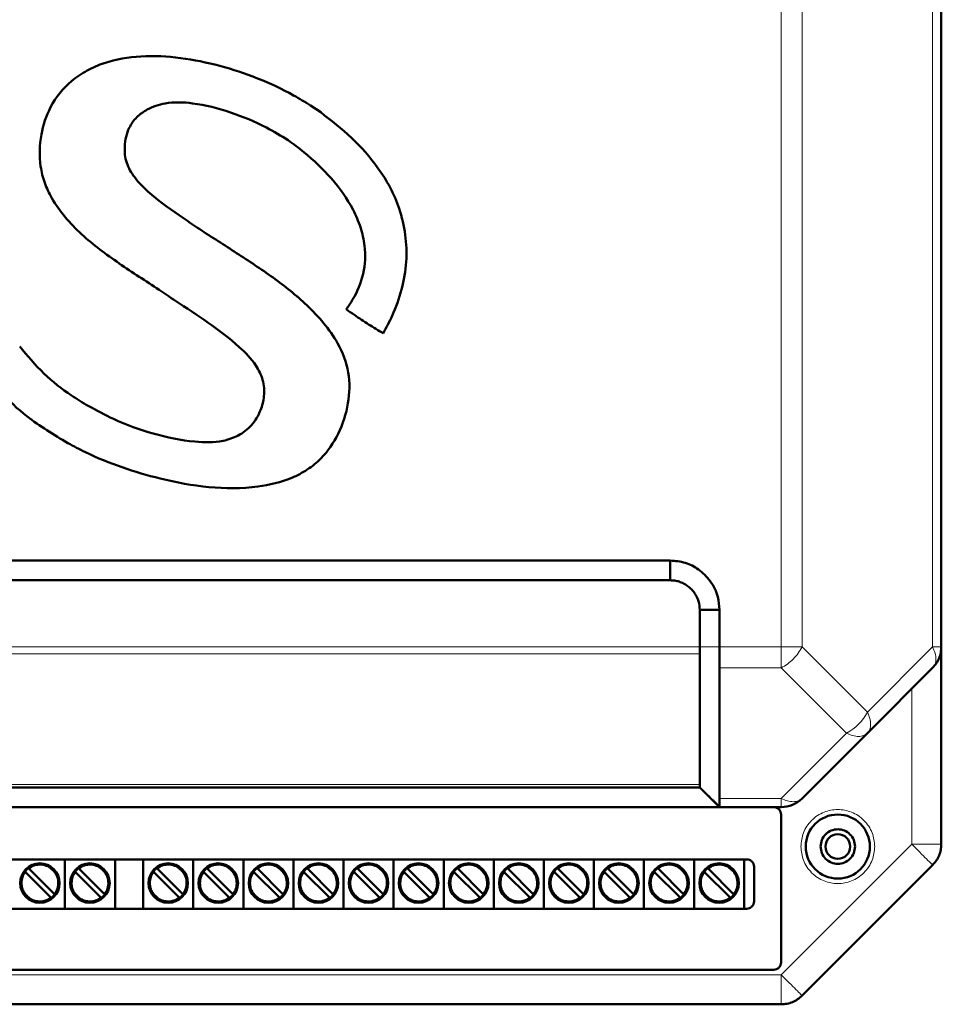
# Model space of a CAD drawing. Header units: millimetres. Extents: x 0 to 594, y 0 to 420.
# Tile 4 of 11: x 128 to 165, y 208 to 248. Entities that reach past the tile are written whole.
import ezdxf

# ---------------------------------------------------------------- set-up
doc = ezdxf.new("R2010")
doc.units = ezdxf.units.MM

msp = doc.modelspace()

# ---------------------------------------------------------------- linework, layer by layer
at = {"color": 9, "linetype": 'Continuous', "lineweight": 18}
for p, q in [((158.887, 222.729), (158.887, 304.734)), ((159.735, 222.729), (159.735, 304.734)), ((165.032, 222.729), (165.032, 304.734)), ((113.184, 222.729), (155.584, 222.729)), ((155.584, 222.729), (156.384, 222.729)), ((156.384, 222.729), (158.887, 222.729)), ((158.887, 221.88), (158.887, 222.729)), ((159.735, 222.729), (162.384, 220.08)), ((162.384, 220.08), (165.032, 222.729)), ((165.032, 222.729), (165.384, 222.729)), ((113.184, 222.446), (155.584, 222.446)), ((156.385, 221.88), (158.887, 221.88)), ((161.535, 219.231), (158.887, 221.88)), ((164.184, 214.729), (164.184, 221.031)), ((158.887, 216.583), (161.535, 219.231)), ((113.184, 217.149), (155.583, 217.149)), ((156.384, 216.583), (158.887, 216.583)), ((158.887, 209.431), (164.184, 214.729)), ((164.184, 214.729), (165.384, 214.729)), ((109.881, 209.431), (158.887, 209.431)), ((158.887, 208.231), (158.887, 209.431))]:
    msp.add_line(p, q, dxfattribs=at)
at = {"color": 7, "linetype": 'Continuous', "lineweight": 50}
for p, q in [((165.384, 222.729), (165.384, 304.734)), ((140.202, 244.416), (139.79, 244.691)), ((114.384, 226.231), (154.384, 226.231)), ((154.384, 226.231), (154.384, 225.431)), ((114.384, 225.431), (154.384, 225.431)), ((155.584, 224.231), (155.584, 222.729)), ((156.384, 224.231), (155.584, 224.231)), ((156.384, 224.231), (156.384, 222.729)), ((165.384, 222.729), (165.384, 214.729)), ((155.584, 222.446), (155.583, 217.149)), ((162.384, 219.231), (165.032, 221.88)), ((159.735, 216.583), (162.384, 219.231)), ((155.583, 217.031), (113.184, 217.031)), ((155.583, 217.032), (155.656, 216.959)), ((155.583, 217.031), (155.583, 217.031)), ((155.781, 216.834), (156.393, 216.222)), ((155.957, 216.658), (156.384, 216.232)), ((112.383, 216.232), (156.384, 216.231)), ((156.384, 216.231), (156.384, 216.231)), ((156.384, 216.231), (158.887, 216.231)), ((158.884, 215.931), (158.884, 209.931)), ((111.284, 214.111), (157.484, 214.111)), ((129.824, 214.111), (129.824, 212.111)), ((131.856, 214.111), (131.856, 212.111)), ((133, 214.111), (133, 212.111)), ((135.032, 214.111), (135.032, 212.111)), ((137.064, 214.111), (137.064, 212.111)), ((139.096, 214.111), (139.096, 212.111)), ((141.128, 214.111), (141.128, 212.111)), ((143.16, 214.111), (143.16, 212.111)), ((145.192, 214.111), (145.192, 212.111)), ((147.224, 214.111), (147.224, 212.111)), ((149.256, 214.111), (149.256, 212.111)), ((151.288, 214.111), (151.288, 212.111)), ((153.32, 214.111), (153.32, 212.111)), ((155.352, 214.111), (155.352, 212.111)), ((157.384, 214.111), (157.384, 212.111)), ((128.374, 213.726), (129.382, 212.718)), ((130.406, 213.726), (131.414, 212.718)), ((133.582, 213.726), (134.59, 212.718)), ((135.614, 213.726), (136.622, 212.718)), ((137.646, 213.726), (138.654, 212.718)), ((139.678, 213.726), (140.686, 212.718)), ((141.71, 213.726), (142.718, 212.718)), ((143.742, 213.726), (144.75, 212.718)), ((145.774, 213.726), (146.782, 212.718)), ((147.806, 213.726), (148.814, 212.718)), ((149.838, 213.726), (150.846, 212.718)), ((151.87, 213.726), (152.878, 212.718)), ((153.902, 213.726), (154.91, 212.718)), ((155.934, 213.726), (156.942, 212.718)), ((157.784, 213.811), (157.784, 212.411)), ((159.735, 208.583), (165.032, 213.88)), ((129.241, 212.577), (128.233, 213.585)), ((131.273, 212.577), (130.265, 213.585)), ((134.449, 212.577), (133.441, 213.585)), ((136.481, 212.577), (135.473, 213.585)), ((138.513, 212.577), (137.505, 213.585)), ((140.545, 212.577), (139.537, 213.585)), ((142.577, 212.577), (141.569, 213.585)), ((144.609, 212.577), (143.601, 213.585)), ((146.641, 212.577), (145.633, 213.585)), ((148.673, 212.577), (147.665, 213.585)), ((150.705, 212.577), (149.697, 213.585)), ((152.737, 212.577), (151.729, 213.585)), ((154.769, 212.577), (153.761, 213.585)), ((156.801, 212.577), (155.793, 213.585)), ((157.484, 212.111), (111.284, 212.111)), ((158.584, 209.631), (110.184, 209.631)), ((109.881, 208.231), (158.887, 208.231))]:
    msp.add_line(p, q, dxfattribs=at)
for centre, radius in [((161.184, 214.631), 1.3), ((161.184, 214.631), 0.5), ((128.808, 213.151), 0.8), ((130.84, 213.151), 0.8), ((134.016, 213.151), 0.8), ((136.048, 213.151), 0.8), ((138.08, 213.151), 0.8), ((140.112, 213.151), 0.8), ((142.144, 213.151), 0.8), ((144.176, 213.151), 0.8), ((146.208, 213.151), 0.8), ((148.24, 213.151), 0.8), ((150.272, 213.151), 0.8), ((152.304, 213.151), 0.8), ((154.336, 213.151), 0.8), ((156.368, 213.151), 0.8)]:
    msp.add_circle(centre, radius, dxfattribs=at)
at = {"color": 9, "linetype": 'Continuous', "lineweight": 18}
msp.add_arc((160.632, 220.983), 1.971, 297.2738, 332.7262, dxfattribs=at)
at = {"color": 7, "linetype": 'Continuous', "lineweight": 50}
for centre, radius, start, end in [((158.887, 217.431), 1.2, 270, 315), ((128.808, 213.151), 0.76, 127.4392, 142.5608), ((128.808, 213.151), 0.76, 322.5608, 127.4392), ((130.84, 213.151), 0.76, 127.4392, 142.5608), ((130.84, 213.151), 0.76, 322.5608, 127.4392), ((134.016, 213.151), 0.76, 127.4392, 142.5608), ((134.016, 213.151), 0.76, 322.5608, 127.4392), ((136.048, 213.151), 0.76, 127.4392, 142.5608), ((136.048, 213.151), 0.76, 322.5608, 127.4392), ((138.08, 213.151), 0.76, 127.4392, 142.5608), ((138.08, 213.151), 0.76, 322.5608, 127.4392), ((140.112, 213.151), 0.76, 127.4392, 142.5608), ((140.112, 213.151), 0.76, 322.5608, 127.4392), ((142.144, 213.151), 0.76, 127.4392, 142.5608), ((142.144, 213.151), 0.76, 322.5608, 127.4392), ((144.176, 213.151), 0.76, 127.4392, 142.5608), ((144.176, 213.151), 0.76, 322.5608, 127.4392), ((146.208, 213.151), 0.76, 127.4392, 142.5608), ((146.208, 213.151), 0.76, 322.5608, 127.4392), ((148.24, 213.151), 0.76, 127.4392, 142.5608), ((148.24, 213.151), 0.76, 322.5608, 127.4392), ((150.272, 213.151), 0.76, 127.4392, 142.5608), ((150.272, 213.151), 0.76, 322.5608, 127.4392), ((152.304, 213.151), 0.76, 127.4392, 142.5608), ((152.304, 213.151), 0.76, 322.5608, 127.4392), ((154.336, 213.151), 0.76, 127.4392, 142.5608), ((154.336, 213.151), 0.76, 322.5608, 127.4392), ((156.368, 213.151), 0.76, 127.4392, 142.5608), ((156.368, 213.151), 0.76, 322.5608, 127.4392), ((128.808, 213.151), 0.76, 142.5608, 307.4392), ((130.84, 213.151), 0.76, 142.5608, 307.4392), ((134.016, 213.151), 0.76, 142.5608, 307.4392), ((136.048, 213.151), 0.76, 142.5608, 307.4392), ((138.08, 213.151), 0.76, 142.5608, 307.4392), ((140.112, 213.151), 0.76, 142.5608, 307.4392), ((142.144, 213.151), 0.76, 142.5608, 307.4392), ((144.176, 213.151), 0.76, 142.5608, 307.4392), ((146.208, 213.151), 0.76, 142.5608, 307.4392), ((148.24, 213.151), 0.76, 142.5608, 307.4392), ((150.272, 213.151), 0.76, 142.5608, 307.4392), ((152.304, 213.151), 0.76, 142.5608, 307.4392), ((154.336, 213.151), 0.76, 142.5608, 307.4392), ((156.368, 213.151), 0.76, 142.5608, 307.4392), ((128.808, 213.151), 0.76, 307.4392, 322.5608), ((130.84, 213.151), 0.76, 307.4392, 322.5608), ((134.016, 213.151), 0.76, 307.4392, 322.5608), ((136.048, 213.151), 0.76, 307.4392, 322.5608), ((138.08, 213.151), 0.76, 307.4392, 322.5608), ((140.112, 213.151), 0.76, 307.4392, 322.5608), ((142.144, 213.151), 0.76, 307.4392, 322.5608), ((144.176, 213.151), 0.76, 307.4392, 322.5608), ((146.208, 213.151), 0.76, 307.4392, 322.5608), ((148.24, 213.151), 0.76, 307.4392, 322.5608), ((150.272, 213.151), 0.76, 307.4392, 322.5608), ((152.304, 213.151), 0.76, 307.4392, 322.5608), ((154.336, 213.151), 0.76, 307.4392, 322.5608), ((156.368, 213.151), 0.76, 307.4392, 322.5608)]:
    msp.add_arc(centre, radius, start, end, dxfattribs=at)
for points, knots in [([(139.79, 244.691), (139.563, 244.831), (138.876, 245.253), (137.654, 245.824), (136.114, 246.33), (134.523, 246.657), (132.938, 246.74), (131.643, 246.532), (130.712, 246.132), (129.911, 245.594), (129.2, 244.714), (128.808, 243.483), (128.767, 242.414), (128.986, 241.551), (129.313, 240.848), (129.82, 240.145), (130.713, 239.225), (132.018, 238.272), (133.1, 237.57), (133.642, 237.218)], [0, 0, 0, 0, 0.037646, 0.113637, 0.189642, 0.265962, 0.342064, 0.41269, 0.448509, 0.484278, 0.548103, 0.603499, 0.664198, 0.696238, 0.728311, 0.773015, 0.817831, 0.908751, 1, 1, 1, 1]), ([(135.293, 239.674), (135.072, 239.822), (134.382, 240.285), (133.446, 240.934), (132.668, 241.701), (132.285, 242.359), (132.214, 243.071), (132.36, 243.73), (132.72, 244.238), (133.221, 244.594), (133.996, 244.852), (135.167, 244.804), (136.55, 244.446), (137.848, 243.91), (138.594, 243.46), (138.887, 243.282)], [0, 0, 0, 0, 0.063353, 0.197524, 0.269628, 0.321703, 0.374372, 0.435975, 0.477764, 0.519388, 0.58014, 0.668129, 0.79323, 0.918639, 1, 1, 1, 1]), ([(142.736, 235.447), (142.863, 235.683), (143.169, 236.253), (143.513, 237.225), (143.709, 238.337), (143.668, 239.453), (143.428, 240.47), (143.039, 241.379), (142.415, 242.363), (141.486, 243.415), (140.63, 244.082), (140.202, 244.416)], [0, 0, 0, 0, 0.0771979, 0.186969, 0.2965574, 0.4019269, 0.5073473, 0.5970165, 0.6866796, 0.8432797, 1, 1, 1, 1]), ([(138.887, 243.282), (139.102, 243.124), (139.731, 242.658), (140.67, 241.759), (141.427, 240.705), (141.837, 239.76), (142.039, 238.886), (141.987, 237.854), (141.632, 236.994), (141.33, 236.554), (141.241, 236.426)], [0, 0, 0, 0, 0.098098, 0.287459, 0.475998, 0.57042, 0.664642, 0.803704, 0.942565, 1, 1, 1, 1]), ([(129.943, 230.996), (130.179, 230.871), (130.89, 230.495), (132.137, 229.99), (133.812, 229.503), (135.654, 229.152), (137.471, 229.143), (138.827, 229.461), (139.671, 229.905), (140.364, 230.465), (140.973, 231.379), (141.367, 232.584), (141.4, 233.88), (140.97, 234.993), (140.34, 235.877), (139.473, 236.787), (138.282, 237.734), (136.789, 238.704), (135.792, 239.351), (135.293, 239.674)], [0, 0, 0, 0, 0.0344678, 0.1038825, 0.1733476, 0.2596199, 0.345429, 0.4062759, 0.4372055, 0.4680669, 0.5204432, 0.5764046, 0.6302847, 0.6844651, 0.7271955, 0.7700316, 0.8464464, 0.9232096, 1, 1, 1, 1]), ([(133.642, 237.218), (133.863, 237.069), (134.528, 236.621), (135.649, 235.896), (136.775, 235.055), (137.535, 234.267), (137.89, 233.568), (137.936, 232.921), (137.771, 232.285), (137.432, 231.699), (136.875, 231.282), (136.087, 231.008), (134.898, 231.033), (133.397, 231.343), (131.951, 231.87), (131.107, 232.322), (130.77, 232.503)], [0, 0, 0, 0, 0.054504, 0.163812, 0.272813, 0.341296, 0.385543, 0.430185, 0.47025, 0.51878, 0.565313, 0.609215, 0.687013, 0.804378, 0.92201, 1, 1, 1, 1]), ([(141.241, 236.426), (141.35, 236.348), (141.647, 236.137), (142.146, 235.812), (142.54, 235.569), (142.736, 235.447)], [0, 0, 0, 0, 0.223877, 0.611803, 1, 1, 1, 1]), ([(130.77, 232.503), (130.543, 232.642), (129.908, 233.031), (128.925, 233.794), (128.304, 234.539), (127.989, 234.917)], [0, 0, 0, 0, 0.216079, 0.602886, 1, 1, 1, 1]), ([(126.728, 233.701), (126.891, 233.489), (127.347, 232.895), (128.393, 231.93), (129.374, 231.338), (129.943, 230.996)], [0, 0, 0, 0, 0.189258, 0.530238, 1, 1, 1, 1]), ([(154.384, 226.231), (154.591, 226.215), (155.001, 226.183), (155.57, 225.876), (156.043, 225.407), (156.345, 224.823), (156.372, 224.409), (156.384, 224.231)], [0, 0, 0, 0, 0.197417, 0.390669, 0.604477, 0.83082, 1, 1, 1, 1]), ([(154.384, 225.431), (154.446, 225.43), (154.57, 225.427), (154.75, 225.381), (154.978, 225.286), (155.187, 225.134), (155.359, 224.937), (155.464, 224.765), (155.562, 224.533), (155.575, 224.35), (155.584, 224.231)], [0, 0, 0, 0, 0.0990038, 0.1968078, 0.294576, 0.4917384, 0.6016049, 0.7099269, 0.8126433, 1, 1, 1, 1]), ([(155.584, 222.729), (155.584, 222.676), (155.584, 222.6), (155.583, 222.531), (155.583, 222.495), (155.584, 222.471), (155.584, 222.452), (155.584, 222.446)], [0, 0, 0, 0, 0.498377, 0.719472, 0.747952, 0.910594, 1, 1, 1, 1]), ([(156.384, 222.729), (156.384, 222.571), (156.384, 222.335), (156.383, 222.056), (156.385, 221.939), (156.385, 221.88)], [0, 0, 0, 0, 0.499074, 0.749927, 1, 1, 1, 1]), ([(156.385, 221.88), (156.385, 221.566), (156.383, 220.86), (156.384, 219.8), (156.383, 218.702), (156.384, 217.642), (156.384, 216.936), (156.384, 216.583)], [0, 0, 0, 0, 0.177813, 0.400004, 0.600003, 0.800001, 1, 1, 1, 1]), ([(155.577, 217.037), (155.613, 217.002), (155.684, 216.932), (155.753, 216.863), (155.788, 216.828)], [0, 0, 0, 0, 0.496154, 1, 1, 1, 1]), ([(155.583, 217.031), (155.583, 217.037), (155.583, 217.043), (155.583, 217.076), (155.584, 217.102), (155.584, 217.131), (155.583, 217.149)], [0, 0, 0, 0, 0.4988963, 0.5843449, 0.7490832, 1, 1, 1, 1]), ([(155.781, 216.835), (155.883, 216.733), (156.087, 216.53), (156.291, 216.327), (156.393, 216.226)], [0, 0, 0, 0, 0.4998731, 1, 1, 1, 1]), ([(156.384, 216.231), (156.383, 216.248), (156.383, 216.281), (156.383, 216.482), (156.384, 216.583)], [0, 0, 0, 0, 0.499748, 1, 1, 1, 1]), ([(128.346, 213.755), (128.346, 213.755), (128.346, 213.754), (128.351, 213.749), (128.359, 213.742), (128.367, 213.734), (128.372, 213.729), (128.374, 213.726)], [0, 0, 0, 0, 0.212285, 0.424542, 0.6376, 0.852435, 1, 1, 1, 1]), ([(130.378, 213.755), (130.378, 213.755), (130.378, 213.754), (130.383, 213.749), (130.391, 213.742), (130.399, 213.734), (130.404, 213.729), (130.406, 213.726)], [0, 0, 0, 0, 0.212285, 0.424542, 0.6376, 0.852435, 1, 1, 1, 1]), ([(133.554, 213.755), (133.554, 213.755), (133.554, 213.754), (133.559, 213.749), (133.567, 213.742), (133.575, 213.734), (133.58, 213.729), (133.582, 213.726)], [0, 0, 0, 0, 0.212285, 0.424542, 0.6376, 0.852435, 1, 1, 1, 1]), ([(135.586, 213.755), (135.586, 213.755), (135.586, 213.754), (135.591, 213.749), (135.599, 213.742), (135.607, 213.734), (135.612, 213.729), (135.614, 213.726)], [0, 0, 0, 0, 0.212285, 0.424542, 0.6376, 0.852435, 1, 1, 1, 1]), ([(137.618, 213.755), (137.618, 213.755), (137.618, 213.754), (137.623, 213.749), (137.631, 213.742), (137.639, 213.734), (137.644, 213.729), (137.646, 213.726)], [0, 0, 0, 0, 0.212285, 0.424542, 0.6376, 0.852435, 1, 1, 1, 1]), ([(139.65, 213.755), (139.65, 213.755), (139.65, 213.754), (139.655, 213.749), (139.663, 213.742), (139.671, 213.734), (139.676, 213.729), (139.678, 213.726)], [0, 0, 0, 0, 0.212285, 0.424542, 0.6376, 0.852435, 1, 1, 1, 1]), ([(141.682, 213.755), (141.682, 213.755), (141.682, 213.754), (141.687, 213.749), (141.695, 213.742), (141.703, 213.734), (141.708, 213.729), (141.71, 213.726)], [0, 0, 0, 0, 0.212285, 0.424542, 0.6376, 0.852435, 1, 1, 1, 1]), ([(143.714, 213.755), (143.714, 213.755), (143.714, 213.754), (143.719, 213.749), (143.727, 213.742), (143.735, 213.734), (143.74, 213.729), (143.742, 213.726)], [0, 0, 0, 0, 0.212285, 0.424542, 0.6376, 0.852435, 1, 1, 1, 1]), ([(145.746, 213.755), (145.746, 213.755), (145.746, 213.754), (145.751, 213.749), (145.759, 213.742), (145.767, 213.734), (145.772, 213.729), (145.774, 213.726)], [0, 0, 0, 0, 0.212285, 0.424542, 0.6376, 0.852435, 1, 1, 1, 1]), ([(147.778, 213.755), (147.778, 213.755), (147.778, 213.754), (147.783, 213.749), (147.791, 213.742), (147.799, 213.734), (147.804, 213.729), (147.806, 213.726)], [0, 0, 0, 0, 0.212285, 0.424542, 0.6376, 0.852435, 1, 1, 1, 1]), ([(149.81, 213.755), (149.81, 213.755), (149.81, 213.754), (149.815, 213.749), (149.823, 213.742), (149.831, 213.734), (149.836, 213.729), (149.838, 213.726)], [0, 0, 0, 0, 0.212285, 0.4245424, 0.6376003, 0.8524352, 1, 1, 1, 1]), ([(151.842, 213.755), (151.842, 213.755), (151.842, 213.754), (151.847, 213.749), (151.855, 213.742), (151.863, 213.734), (151.868, 213.729), (151.87, 213.726)], [0, 0, 0, 0, 0.212285, 0.4245424, 0.6376003, 0.8524352, 1, 1, 1, 1]), ([(153.874, 213.755), (153.874, 213.755), (153.874, 213.754), (153.879, 213.749), (153.887, 213.742), (153.895, 213.734), (153.9, 213.729), (153.902, 213.726)], [0, 0, 0, 0, 0.212285, 0.4245424, 0.6376003, 0.8524352, 1, 1, 1, 1]), ([(155.906, 213.755), (155.906, 213.755), (155.906, 213.754), (155.911, 213.749), (155.919, 213.742), (155.927, 213.734), (155.932, 213.729), (155.934, 213.726)], [0, 0, 0, 0, 0.212285, 0.424542, 0.6376, 0.852435, 1, 1, 1, 1]), ([(128.233, 213.585), (128.229, 213.588), (128.223, 213.595), (128.214, 213.603), (128.208, 213.61), (128.205, 213.613), (128.204, 213.613), (128.204, 213.613)], [0, 0, 0, 0, 0.217235, 0.434507, 0.650723, 0.865022, 1, 1, 1, 1]), ([(130.265, 213.585), (130.261, 213.588), (130.255, 213.595), (130.246, 213.603), (130.24, 213.61), (130.237, 213.613), (130.236, 213.613), (130.236, 213.613)], [0, 0, 0, 0, 0.217235, 0.434507, 0.650723, 0.865022, 1, 1, 1, 1]), ([(133.441, 213.585), (133.437, 213.588), (133.431, 213.595), (133.422, 213.603), (133.416, 213.61), (133.413, 213.613), (133.412, 213.613), (133.412, 213.613)], [0, 0, 0, 0, 0.217235, 0.434507, 0.650723, 0.865022, 1, 1, 1, 1]), ([(135.473, 213.585), (135.469, 213.588), (135.463, 213.595), (135.454, 213.603), (135.448, 213.61), (135.445, 213.613), (135.444, 213.613), (135.444, 213.613)], [0, 0, 0, 0, 0.217235, 0.434507, 0.650723, 0.865022, 1, 1, 1, 1]), ([(137.505, 213.585), (137.501, 213.588), (137.495, 213.595), (137.486, 213.603), (137.48, 213.61), (137.477, 213.613), (137.476, 213.613), (137.476, 213.613)], [0, 0, 0, 0, 0.217235, 0.434507, 0.650723, 0.865022, 1, 1, 1, 1]), ([(139.537, 213.585), (139.533, 213.588), (139.527, 213.595), (139.518, 213.603), (139.512, 213.61), (139.509, 213.613), (139.508, 213.613), (139.508, 213.613)], [0, 0, 0, 0, 0.217235, 0.434507, 0.650723, 0.865022, 1, 1, 1, 1]), ([(141.569, 213.585), (141.565, 213.588), (141.559, 213.595), (141.55, 213.603), (141.544, 213.61), (141.541, 213.613), (141.54, 213.613), (141.54, 213.613)], [0, 0, 0, 0, 0.217235, 0.434507, 0.650723, 0.865022, 1, 1, 1, 1]), ([(143.601, 213.585), (143.597, 213.588), (143.591, 213.595), (143.582, 213.603), (143.576, 213.61), (143.573, 213.613), (143.572, 213.613), (143.572, 213.613)], [0, 0, 0, 0, 0.217235, 0.434507, 0.650723, 0.865022, 1, 1, 1, 1]), ([(145.633, 213.585), (145.629, 213.588), (145.623, 213.595), (145.614, 213.603), (145.608, 213.61), (145.605, 213.613), (145.604, 213.613), (145.604, 213.613)], [0, 0, 0, 0, 0.217235, 0.434507, 0.650723, 0.865022, 1, 1, 1, 1]), ([(147.665, 213.585), (147.661, 213.588), (147.655, 213.595), (147.646, 213.603), (147.64, 213.61), (147.637, 213.613), (147.636, 213.613), (147.636, 213.613)], [0, 0, 0, 0, 0.217235, 0.434507, 0.650723, 0.865022, 1, 1, 1, 1]), ([(149.697, 213.585), (149.693, 213.588), (149.687, 213.595), (149.678, 213.603), (149.672, 213.61), (149.669, 213.613), (149.668, 213.613), (149.668, 213.613)], [0, 0, 0, 0, 0.217235, 0.434507, 0.650723, 0.865022, 1, 1, 1, 1]), ([(151.729, 213.585), (151.725, 213.588), (151.719, 213.595), (151.71, 213.603), (151.704, 213.61), (151.701, 213.613), (151.7, 213.613), (151.7, 213.613)], [0, 0, 0, 0, 0.217235, 0.434507, 0.650723, 0.865022, 1, 1, 1, 1]), ([(153.761, 213.585), (153.757, 213.588), (153.751, 213.595), (153.742, 213.603), (153.736, 213.61), (153.733, 213.613), (153.732, 213.613), (153.732, 213.613)], [0, 0, 0, 0, 0.217235, 0.434507, 0.650723, 0.865022, 1, 1, 1, 1]), ([(155.793, 213.585), (155.789, 213.588), (155.783, 213.595), (155.774, 213.603), (155.768, 213.61), (155.765, 213.613), (155.764, 213.613), (155.764, 213.613)], [0, 0, 0, 0, 0.217235, 0.434507, 0.650723, 0.865022, 1, 1, 1, 1]), ([(129.27, 212.548), (129.269, 212.548), (129.269, 212.549), (129.264, 212.554), (129.257, 212.561), (129.249, 212.569), (129.243, 212.574), (129.241, 212.577)], [0, 0, 0, 0, 0.212285, 0.424542, 0.6376, 0.852435, 1, 1, 1, 1]), ([(129.382, 212.718), (129.386, 212.715), (129.392, 212.708), (129.401, 212.7), (129.407, 212.693), (129.411, 212.69), (129.411, 212.69), (129.411, 212.689)], [0, 0, 0, 0, 0.217235, 0.434507, 0.650723, 0.865022, 1, 1, 1, 1]), ([(131.302, 212.548), (131.301, 212.548), (131.301, 212.549), (131.296, 212.554), (131.289, 212.561), (131.281, 212.569), (131.275, 212.574), (131.273, 212.577)], [0, 0, 0, 0, 0.212285, 0.424542, 0.6376, 0.852435, 1, 1, 1, 1]), ([(131.414, 212.718), (131.418, 212.715), (131.424, 212.708), (131.433, 212.7), (131.439, 212.693), (131.443, 212.69), (131.443, 212.69), (131.443, 212.689)], [0, 0, 0, 0, 0.217235, 0.434507, 0.650723, 0.865022, 1, 1, 1, 1]), ([(134.478, 212.548), (134.477, 212.548), (134.477, 212.549), (134.472, 212.554), (134.465, 212.561), (134.457, 212.569), (134.451, 212.574), (134.449, 212.577)], [0, 0, 0, 0, 0.212285, 0.424542, 0.6376, 0.852435, 1, 1, 1, 1]), ([(134.59, 212.718), (134.594, 212.715), (134.6, 212.708), (134.609, 212.7), (134.615, 212.693), (134.619, 212.69), (134.619, 212.69), (134.619, 212.689)], [0, 0, 0, 0, 0.217235, 0.434507, 0.650723, 0.865022, 1, 1, 1, 1]), ([(136.51, 212.548), (136.509, 212.548), (136.509, 212.549), (136.504, 212.554), (136.497, 212.561), (136.489, 212.569), (136.483, 212.574), (136.481, 212.577)], [0, 0, 0, 0, 0.212285, 0.424542, 0.6376, 0.852435, 1, 1, 1, 1]), ([(136.622, 212.718), (136.626, 212.715), (136.632, 212.708), (136.641, 212.7), (136.647, 212.693), (136.651, 212.69), (136.651, 212.69), (136.651, 212.689)], [0, 0, 0, 0, 0.217235, 0.434507, 0.650723, 0.865022, 1, 1, 1, 1]), ([(138.542, 212.548), (138.541, 212.548), (138.541, 212.549), (138.536, 212.554), (138.529, 212.561), (138.521, 212.569), (138.515, 212.574), (138.513, 212.577)], [0, 0, 0, 0, 0.212285, 0.424542, 0.6376, 0.852435, 1, 1, 1, 1]), ([(138.654, 212.718), (138.658, 212.715), (138.664, 212.708), (138.673, 212.7), (138.679, 212.693), (138.683, 212.69), (138.683, 212.69), (138.683, 212.689)], [0, 0, 0, 0, 0.2172345, 0.4345066, 0.6507226, 0.8650218, 1, 1, 1, 1]), ([(140.574, 212.548), (140.573, 212.548), (140.573, 212.549), (140.568, 212.554), (140.561, 212.561), (140.553, 212.569), (140.547, 212.574), (140.545, 212.577)], [0, 0, 0, 0, 0.212285, 0.424542, 0.6376, 0.852435, 1, 1, 1, 1]), ([(140.686, 212.718), (140.69, 212.715), (140.696, 212.708), (140.705, 212.7), (140.711, 212.693), (140.715, 212.69), (140.715, 212.69), (140.715, 212.689)], [0, 0, 0, 0, 0.2172345, 0.4345066, 0.6507226, 0.8650218, 1, 1, 1, 1]), ([(142.606, 212.548), (142.605, 212.548), (142.605, 212.549), (142.6, 212.554), (142.593, 212.561), (142.585, 212.569), (142.579, 212.574), (142.577, 212.577)], [0, 0, 0, 0, 0.212285, 0.424542, 0.6376, 0.852435, 1, 1, 1, 1]), ([(142.718, 212.718), (142.722, 212.715), (142.728, 212.708), (142.737, 212.7), (142.743, 212.693), (142.747, 212.69), (142.747, 212.69), (142.747, 212.689)], [0, 0, 0, 0, 0.2172345, 0.4345066, 0.6507226, 0.8650218, 1, 1, 1, 1]), ([(144.638, 212.548), (144.637, 212.548), (144.637, 212.549), (144.632, 212.554), (144.625, 212.561), (144.617, 212.569), (144.611, 212.574), (144.609, 212.577)], [0, 0, 0, 0, 0.212285, 0.424542, 0.6376, 0.852435, 1, 1, 1, 1]), ([(144.75, 212.718), (144.754, 212.715), (144.76, 212.708), (144.769, 212.7), (144.775, 212.693), (144.779, 212.69), (144.779, 212.69), (144.779, 212.689)], [0, 0, 0, 0, 0.217235, 0.434507, 0.650723, 0.865022, 1, 1, 1, 1]), ([(146.67, 212.548), (146.669, 212.548), (146.669, 212.549), (146.664, 212.554), (146.657, 212.561), (146.649, 212.569), (146.643, 212.574), (146.641, 212.577)], [0, 0, 0, 0, 0.212285, 0.424542, 0.6376, 0.852435, 1, 1, 1, 1]), ([(146.782, 212.718), (146.786, 212.715), (146.792, 212.708), (146.801, 212.7), (146.807, 212.693), (146.811, 212.69), (146.811, 212.69), (146.811, 212.689)], [0, 0, 0, 0, 0.217235, 0.434507, 0.650723, 0.865022, 1, 1, 1, 1]), ([(148.702, 212.548), (148.701, 212.548), (148.701, 212.549), (148.696, 212.554), (148.689, 212.561), (148.681, 212.569), (148.675, 212.574), (148.673, 212.577)], [0, 0, 0, 0, 0.212285, 0.424542, 0.6376, 0.852435, 1, 1, 1, 1]), ([(148.814, 212.718), (148.818, 212.715), (148.824, 212.708), (148.833, 212.7), (148.839, 212.693), (148.843, 212.69), (148.843, 212.69), (148.843, 212.689)], [0, 0, 0, 0, 0.217235, 0.434507, 0.650723, 0.865022, 1, 1, 1, 1]), ([(150.734, 212.548), (150.733, 212.548), (150.733, 212.549), (150.728, 212.554), (150.721, 212.561), (150.713, 212.569), (150.707, 212.574), (150.705, 212.577)], [0, 0, 0, 0, 0.212285, 0.424542, 0.6376, 0.852435, 1, 1, 1, 1]), ([(150.846, 212.718), (150.85, 212.715), (150.856, 212.708), (150.865, 212.7), (150.871, 212.693), (150.875, 212.69), (150.875, 212.69), (150.875, 212.689)], [0, 0, 0, 0, 0.217235, 0.434507, 0.650723, 0.865022, 1, 1, 1, 1]), ([(152.766, 212.548), (152.765, 212.548), (152.765, 212.549), (152.76, 212.554), (152.753, 212.561), (152.745, 212.569), (152.739, 212.574), (152.737, 212.577)], [0, 0, 0, 0, 0.212285, 0.424542, 0.6376, 0.852435, 1, 1, 1, 1]), ([(152.878, 212.718), (152.882, 212.715), (152.888, 212.708), (152.897, 212.7), (152.903, 212.693), (152.907, 212.69), (152.907, 212.69), (152.907, 212.689)], [0, 0, 0, 0, 0.217235, 0.434507, 0.650723, 0.865022, 1, 1, 1, 1]), ([(154.798, 212.548), (154.797, 212.548), (154.797, 212.549), (154.792, 212.554), (154.785, 212.561), (154.777, 212.569), (154.771, 212.574), (154.769, 212.577)], [0, 0, 0, 0, 0.212285, 0.424542, 0.6376, 0.852435, 1, 1, 1, 1]), ([(154.91, 212.718), (154.914, 212.715), (154.92, 212.708), (154.929, 212.7), (154.935, 212.693), (154.939, 212.69), (154.939, 212.69), (154.939, 212.689)], [0, 0, 0, 0, 0.217235, 0.434507, 0.650723, 0.865022, 1, 1, 1, 1]), ([(156.83, 212.548), (156.829, 212.548), (156.829, 212.549), (156.824, 212.554), (156.817, 212.561), (156.809, 212.569), (156.803, 212.574), (156.801, 212.577)], [0, 0, 0, 0, 0.212285, 0.424542, 0.6376, 0.852435, 1, 1, 1, 1]), ([(156.942, 212.718), (156.946, 212.715), (156.952, 212.708), (156.961, 212.7), (156.967, 212.693), (156.971, 212.69), (156.971, 212.69), (156.971, 212.689)], [0, 0, 0, 0, 0.217235, 0.434507, 0.650723, 0.865022, 1, 1, 1, 1])]:
    msp.add_open_spline(points, degree=3, knots=knots, dxfattribs=at)
at = {"color": 9, "linetype": 'Continuous', "lineweight": 18}
for points in [[(158.887, 222.729), (158.965, 222.729), (159.122, 222.729), (159.348, 222.729), (159.559, 222.729), (159.676, 222.729), (159.735, 222.729)], [(159.735, 222.729), (159.687, 222.643), (159.59, 222.472), (159.381, 222.234), (159.143, 222.025), (158.972, 221.928), (158.887, 221.88)], [(165.032, 221.88), (165.069, 221.928), (165.144, 222.025), (165.173, 222.234), (165.144, 222.472), (165.069, 222.643), (165.032, 222.729)], [(162.384, 220.08), (162.421, 219.994), (162.495, 219.823), (162.525, 219.585), (162.495, 219.377), (162.421, 219.28), (162.384, 219.231)], [(162.384, 219.231), (162.335, 219.194), (162.238, 219.12), (162.03, 219.09), (161.792, 219.12), (161.621, 219.194), (161.535, 219.231)], [(158.887, 216.583), (158.972, 216.546), (159.143, 216.471), (159.381, 216.442), (159.59, 216.471), (159.687, 216.546), (159.735, 216.583)], [(158.887, 216.231), (158.887, 216.236), (158.887, 216.245), (158.887, 216.317), (158.887, 216.426), (158.887, 216.531), (158.887, 216.583)], [(165.032, 213.88), (165.019, 213.893), (164.994, 213.918), (164.798, 214.114), (164.517, 214.395), (164.295, 214.617), (164.184, 214.729)], [(128.088, 213.151), (128.094, 213.23), (128.107, 213.386), (128.191, 213.519), (128.233, 213.585)], [(130.12, 213.151), (130.126, 213.23), (130.139, 213.386), (130.223, 213.519), (130.265, 213.585)], [(133.296, 213.151), (133.302, 213.23), (133.315, 213.386), (133.399, 213.519), (133.441, 213.585)], [(135.328, 213.151), (135.334, 213.23), (135.347, 213.386), (135.431, 213.519), (135.473, 213.585)], [(137.36, 213.151), (137.366, 213.23), (137.379, 213.386), (137.463, 213.519), (137.505, 213.585)], [(139.392, 213.151), (139.398, 213.23), (139.411, 213.386), (139.495, 213.519), (139.537, 213.585)], [(141.424, 213.151), (141.43, 213.23), (141.443, 213.386), (141.527, 213.519), (141.569, 213.585)], [(143.456, 213.151), (143.462, 213.23), (143.475, 213.386), (143.559, 213.519), (143.601, 213.585)], [(145.488, 213.151), (145.494, 213.23), (145.507, 213.386), (145.591, 213.519), (145.633, 213.585)], [(147.52, 213.151), (147.526, 213.23), (147.539, 213.386), (147.623, 213.519), (147.665, 213.585)], [(149.552, 213.151), (149.558, 213.23), (149.571, 213.386), (149.655, 213.519), (149.697, 213.585)], [(151.584, 213.151), (151.59, 213.23), (151.603, 213.386), (151.687, 213.519), (151.729, 213.585)], [(153.616, 213.151), (153.622, 213.23), (153.635, 213.386), (153.719, 213.519), (153.761, 213.585)], [(155.648, 213.151), (155.654, 213.23), (155.667, 213.386), (155.751, 213.519), (155.793, 213.585)], [(158.887, 209.431), (158.998, 209.32), (159.22, 209.098), (159.501, 208.817), (159.697, 208.621), (159.722, 208.596), (159.735, 208.583)]]:
    msp.add_open_spline(points, degree=3, dxfattribs=at)
at = {"color": 7, "linetype": 'Continuous', "lineweight": 50}
for points in [[(165.384, 222.729), (165.379, 222.65), (165.37, 222.493), (165.298, 222.267), (165.189, 222.056), (165.085, 221.939), (165.032, 221.88)], [(158.588, 216.231), (158.626, 216.227), (158.704, 216.217), (158.802, 216.147), (158.87, 216.048), (158.879, 215.97), (158.884, 215.931)], [(161.884, 214.631), (161.873, 214.723), (161.852, 214.906), (161.69, 215.139), (161.459, 215.295), (161.184, 215.35), (160.908, 215.295), (160.677, 215.139), (160.515, 214.906), (160.494, 214.723), (160.484, 214.631)], [(160.484, 214.631), (160.494, 214.54), (160.515, 214.357), (160.677, 214.124), (160.908, 213.968), (161.184, 213.913), (161.459, 213.968), (161.69, 214.124), (161.852, 214.357), (161.873, 214.54), (161.884, 214.631)], [(165.384, 214.729), (165.379, 214.65), (165.37, 214.493), (165.298, 214.267), (165.189, 214.056), (165.085, 213.939), (165.032, 213.88)], [(157.484, 214.111), (157.523, 214.107), (157.602, 214.098), (157.701, 214.029), (157.77, 213.929), (157.779, 213.851), (157.784, 213.811)], [(157.784, 212.411), (157.779, 212.372), (157.77, 212.294), (157.701, 212.194), (157.602, 212.125), (157.523, 212.116), (157.484, 212.111)], [(158.884, 209.931), (158.879, 209.892), (158.87, 209.814), (158.801, 209.714), (158.702, 209.645), (158.623, 209.636), (158.584, 209.631)], [(159.735, 208.583), (159.676, 208.531), (159.559, 208.426), (159.348, 208.317), (159.122, 208.245), (158.965, 208.236), (158.887, 208.231)]]:
    msp.add_open_spline(points, degree=3, dxfattribs=at)
at = {"color": 9, "linetype": 'Continuous', "lineweight": 18}
for points, knots in [([(159.684, 214.631), (159.704, 214.82), (159.734, 215.11), (159.921, 215.46), (160.115, 215.7), (160.355, 215.895), (160.705, 216.076), (161.184, 216.168), (161.663, 216.076), (162.012, 215.895), (162.252, 215.7), (162.446, 215.46), (162.633, 215.11), (162.664, 214.82), (162.684, 214.631)], [0, 0, 0, 0, 0.119728, 0.18418, 0.25, 0.31582, 0.380272, 0.5, 0.619728, 0.68418, 0.75, 0.81582, 0.880272, 1, 1, 1, 1]), ([(162.684, 214.631), (162.664, 214.443), (162.633, 214.153), (162.446, 213.803), (162.252, 213.563), (162.012, 213.368), (161.663, 213.187), (161.184, 213.095), (160.705, 213.187), (160.355, 213.368), (160.115, 213.563), (159.921, 213.803), (159.734, 214.153), (159.704, 214.443), (159.684, 214.631)], [0, 0, 0, 0, 0.119728, 0.18418, 0.25, 0.31582, 0.380272, 0.5, 0.619728, 0.68418, 0.75, 0.81582, 0.880272, 1, 1, 1, 1]), ([(128.374, 213.726), (128.445, 213.77), (128.593, 213.859), (128.86, 213.885), (129.115, 213.82), (129.327, 213.671), (129.476, 213.459), (129.541, 213.203), (129.515, 212.937), (129.426, 212.789), (129.382, 212.718)], [0, 0, 0, 0, 0.120911, 0.25, 0.379089, 0.5, 0.620911, 0.75, 0.879089, 1, 1, 1, 1]), ([(130.406, 213.726), (130.477, 213.77), (130.625, 213.859), (130.892, 213.885), (131.147, 213.82), (131.359, 213.671), (131.508, 213.459), (131.573, 213.203), (131.547, 212.937), (131.458, 212.789), (131.414, 212.718)], [0, 0, 0, 0, 0.1209109, 0.25, 0.3790891, 0.5, 0.6209109, 0.75, 0.8790891, 1, 1, 1, 1]), ([(133.582, 213.726), (133.653, 213.77), (133.801, 213.859), (134.068, 213.885), (134.323, 213.82), (134.535, 213.671), (134.684, 213.459), (134.749, 213.203), (134.723, 212.937), (134.634, 212.789), (134.59, 212.718)], [0, 0, 0, 0, 0.1209109, 0.25, 0.3790891, 0.5, 0.6209109, 0.75, 0.8790891, 1, 1, 1, 1]), ([(135.614, 213.726), (135.685, 213.77), (135.833, 213.859), (136.1, 213.885), (136.355, 213.82), (136.567, 213.671), (136.716, 213.459), (136.781, 213.203), (136.755, 212.937), (136.666, 212.789), (136.622, 212.718)], [0, 0, 0, 0, 0.1209109, 0.25, 0.3790891, 0.5, 0.6209109, 0.75, 0.8790891, 1, 1, 1, 1]), ([(137.646, 213.726), (137.717, 213.77), (137.865, 213.859), (138.132, 213.885), (138.387, 213.82), (138.599, 213.671), (138.748, 213.459), (138.813, 213.203), (138.787, 212.937), (138.698, 212.789), (138.654, 212.718)], [0, 0, 0, 0, 0.1209109, 0.25, 0.3790891, 0.5, 0.6209109, 0.75, 0.8790891, 1, 1, 1, 1]), ([(139.678, 213.726), (139.749, 213.77), (139.897, 213.859), (140.164, 213.885), (140.419, 213.82), (140.631, 213.671), (140.78, 213.459), (140.845, 213.203), (140.819, 212.937), (140.73, 212.789), (140.686, 212.718)], [0, 0, 0, 0, 0.1209109, 0.25, 0.3790891, 0.5, 0.6209109, 0.75, 0.8790891, 1, 1, 1, 1]), ([(141.71, 213.726), (141.781, 213.77), (141.929, 213.859), (142.196, 213.885), (142.451, 213.82), (142.663, 213.671), (142.812, 213.459), (142.877, 213.203), (142.851, 212.937), (142.762, 212.789), (142.718, 212.718)], [0, 0, 0, 0, 0.1209109, 0.25, 0.3790891, 0.5, 0.6209109, 0.75, 0.8790891, 1, 1, 1, 1]), ([(143.742, 213.726), (143.813, 213.77), (143.961, 213.859), (144.228, 213.885), (144.483, 213.82), (144.695, 213.671), (144.844, 213.459), (144.909, 213.203), (144.883, 212.937), (144.794, 212.789), (144.75, 212.718)], [0, 0, 0, 0, 0.1209109, 0.25, 0.3790891, 0.5, 0.6209109, 0.75, 0.8790891, 1, 1, 1, 1]), ([(145.774, 213.726), (145.845, 213.77), (145.993, 213.859), (146.26, 213.885), (146.515, 213.82), (146.727, 213.671), (146.876, 213.459), (146.941, 213.203), (146.915, 212.937), (146.826, 212.789), (146.782, 212.718)], [0, 0, 0, 0, 0.1209109, 0.25, 0.3790891, 0.5, 0.6209109, 0.75, 0.8790891, 1, 1, 1, 1]), ([(147.806, 213.726), (147.877, 213.77), (148.025, 213.859), (148.292, 213.885), (148.547, 213.82), (148.759, 213.671), (148.908, 213.459), (148.973, 213.203), (148.947, 212.937), (148.858, 212.789), (148.814, 212.718)], [0, 0, 0, 0, 0.120911, 0.25, 0.379089, 0.5, 0.620911, 0.75, 0.879089, 1, 1, 1, 1]), ([(149.838, 213.726), (149.909, 213.77), (150.057, 213.859), (150.324, 213.885), (150.579, 213.82), (150.791, 213.671), (150.94, 213.459), (151.005, 213.203), (150.979, 212.937), (150.89, 212.789), (150.846, 212.718)], [0, 0, 0, 0, 0.1209109, 0.25, 0.3790891, 0.5, 0.6209109, 0.75, 0.8790891, 1, 1, 1, 1]), ([(151.87, 213.726), (151.941, 213.77), (152.089, 213.859), (152.356, 213.885), (152.611, 213.82), (152.823, 213.671), (152.972, 213.459), (153.037, 213.203), (153.011, 212.937), (152.922, 212.789), (152.878, 212.718)], [0, 0, 0, 0, 0.1209109, 0.25, 0.3790891, 0.5, 0.6209109, 0.75, 0.8790891, 1, 1, 1, 1]), ([(153.902, 213.726), (153.973, 213.77), (154.121, 213.859), (154.388, 213.885), (154.643, 213.82), (154.855, 213.671), (155.004, 213.459), (155.069, 213.203), (155.043, 212.937), (154.954, 212.789), (154.91, 212.718)], [0, 0, 0, 0, 0.120911, 0.25, 0.379089, 0.5, 0.620911, 0.75, 0.879089, 1, 1, 1, 1]), ([(155.934, 213.726), (156.005, 213.77), (156.153, 213.859), (156.42, 213.885), (156.675, 213.82), (156.887, 213.671), (157.036, 213.459), (157.101, 213.203), (157.075, 212.937), (156.986, 212.789), (156.942, 212.718)], [0, 0, 0, 0, 0.120911, 0.25, 0.379089, 0.5, 0.620911, 0.75, 0.879089, 1, 1, 1, 1]), ([(129.241, 212.577), (129.186, 212.541), (129.073, 212.47), (128.874, 212.425), (128.672, 212.435), (128.482, 212.499), (128.317, 212.612), (128.188, 212.767), (128.103, 212.953), (128.093, 213.086), (128.088, 213.151)], [0, 0, 0, 0, 0.122569, 0.25, 0.377431, 0.5, 0.622569, 0.75, 0.877431, 1, 1, 1, 1]), ([(131.273, 212.577), (131.218, 212.541), (131.105, 212.47), (130.906, 212.425), (130.704, 212.435), (130.514, 212.499), (130.349, 212.612), (130.22, 212.767), (130.135, 212.953), (130.125, 213.086), (130.12, 213.151)], [0, 0, 0, 0, 0.122569, 0.25, 0.377431, 0.5, 0.622569, 0.75, 0.877431, 1, 1, 1, 1]), ([(134.449, 212.577), (134.394, 212.541), (134.281, 212.47), (134.082, 212.425), (133.88, 212.435), (133.69, 212.499), (133.525, 212.612), (133.396, 212.767), (133.311, 212.953), (133.301, 213.086), (133.296, 213.151)], [0, 0, 0, 0, 0.122569, 0.25, 0.377431, 0.5, 0.622569, 0.75, 0.877431, 1, 1, 1, 1]), ([(136.481, 212.577), (136.426, 212.541), (136.313, 212.47), (136.114, 212.425), (135.912, 212.435), (135.722, 212.499), (135.557, 212.612), (135.428, 212.767), (135.343, 212.953), (135.333, 213.086), (135.328, 213.151)], [0, 0, 0, 0, 0.122569, 0.25, 0.377431, 0.5, 0.622569, 0.75, 0.877431, 1, 1, 1, 1]), ([(138.513, 212.577), (138.458, 212.541), (138.345, 212.47), (138.146, 212.425), (137.944, 212.435), (137.754, 212.499), (137.589, 212.612), (137.46, 212.767), (137.375, 212.953), (137.365, 213.086), (137.36, 213.151)], [0, 0, 0, 0, 0.122569, 0.25, 0.377431, 0.5, 0.622569, 0.75, 0.877431, 1, 1, 1, 1]), ([(140.545, 212.577), (140.49, 212.541), (140.377, 212.47), (140.178, 212.425), (139.976, 212.435), (139.786, 212.499), (139.621, 212.612), (139.492, 212.767), (139.407, 212.953), (139.397, 213.086), (139.392, 213.151)], [0, 0, 0, 0, 0.122569, 0.25, 0.377431, 0.5, 0.622569, 0.75, 0.877431, 1, 1, 1, 1]), ([(142.577, 212.577), (142.522, 212.541), (142.409, 212.47), (142.21, 212.425), (142.008, 212.435), (141.818, 212.499), (141.653, 212.612), (141.524, 212.767), (141.439, 212.953), (141.429, 213.086), (141.424, 213.151)], [0, 0, 0, 0, 0.122569, 0.25, 0.377431, 0.5, 0.622569, 0.75, 0.877431, 1, 1, 1, 1]), ([(144.609, 212.577), (144.554, 212.541), (144.441, 212.47), (144.242, 212.425), (144.04, 212.435), (143.85, 212.499), (143.685, 212.612), (143.556, 212.767), (143.471, 212.953), (143.461, 213.086), (143.456, 213.151)], [0, 0, 0, 0, 0.122569, 0.25, 0.377431, 0.5, 0.622569, 0.75, 0.877431, 1, 1, 1, 1]), ([(146.641, 212.577), (146.586, 212.541), (146.473, 212.47), (146.274, 212.425), (146.072, 212.435), (145.882, 212.499), (145.717, 212.612), (145.588, 212.767), (145.503, 212.953), (145.493, 213.086), (145.488, 213.151)], [0, 0, 0, 0, 0.122569, 0.25, 0.377431, 0.5, 0.622569, 0.75, 0.877431, 1, 1, 1, 1]), ([(148.673, 212.577), (148.618, 212.541), (148.505, 212.47), (148.306, 212.425), (148.104, 212.435), (147.914, 212.499), (147.749, 212.612), (147.62, 212.767), (147.535, 212.953), (147.525, 213.086), (147.52, 213.151)], [0, 0, 0, 0, 0.122569, 0.25, 0.377431, 0.5, 0.622569, 0.75, 0.877431, 1, 1, 1, 1]), ([(150.705, 212.577), (150.65, 212.541), (150.537, 212.47), (150.338, 212.425), (150.136, 212.435), (149.946, 212.499), (149.781, 212.612), (149.652, 212.767), (149.567, 212.953), (149.557, 213.086), (149.552, 213.151)], [0, 0, 0, 0, 0.122569, 0.25, 0.377431, 0.5, 0.622569, 0.75, 0.877431, 1, 1, 1, 1]), ([(152.737, 212.577), (152.682, 212.541), (152.569, 212.47), (152.37, 212.425), (152.168, 212.435), (151.978, 212.499), (151.813, 212.612), (151.684, 212.767), (151.599, 212.953), (151.589, 213.086), (151.584, 213.151)], [0, 0, 0, 0, 0.122569, 0.25, 0.377431, 0.5, 0.622569, 0.75, 0.877431, 1, 1, 1, 1]), ([(154.769, 212.577), (154.714, 212.541), (154.601, 212.47), (154.402, 212.425), (154.2, 212.435), (154.01, 212.499), (153.845, 212.612), (153.716, 212.767), (153.631, 212.953), (153.621, 213.086), (153.616, 213.151)], [0, 0, 0, 0, 0.122569, 0.25, 0.377431, 0.5, 0.622569, 0.75, 0.877431, 1, 1, 1, 1]), ([(156.801, 212.577), (156.746, 212.541), (156.633, 212.47), (156.434, 212.425), (156.232, 212.435), (156.042, 212.499), (155.877, 212.612), (155.748, 212.767), (155.663, 212.953), (155.653, 213.086), (155.648, 213.151)], [0, 0, 0, 0, 0.122569, 0.25, 0.377431, 0.5, 0.622569, 0.75, 0.877431, 1, 1, 1, 1])]:
    msp.add_open_spline(points, degree=3, knots=knots, dxfattribs=at)

doc.saveas('drawing.dxf')
